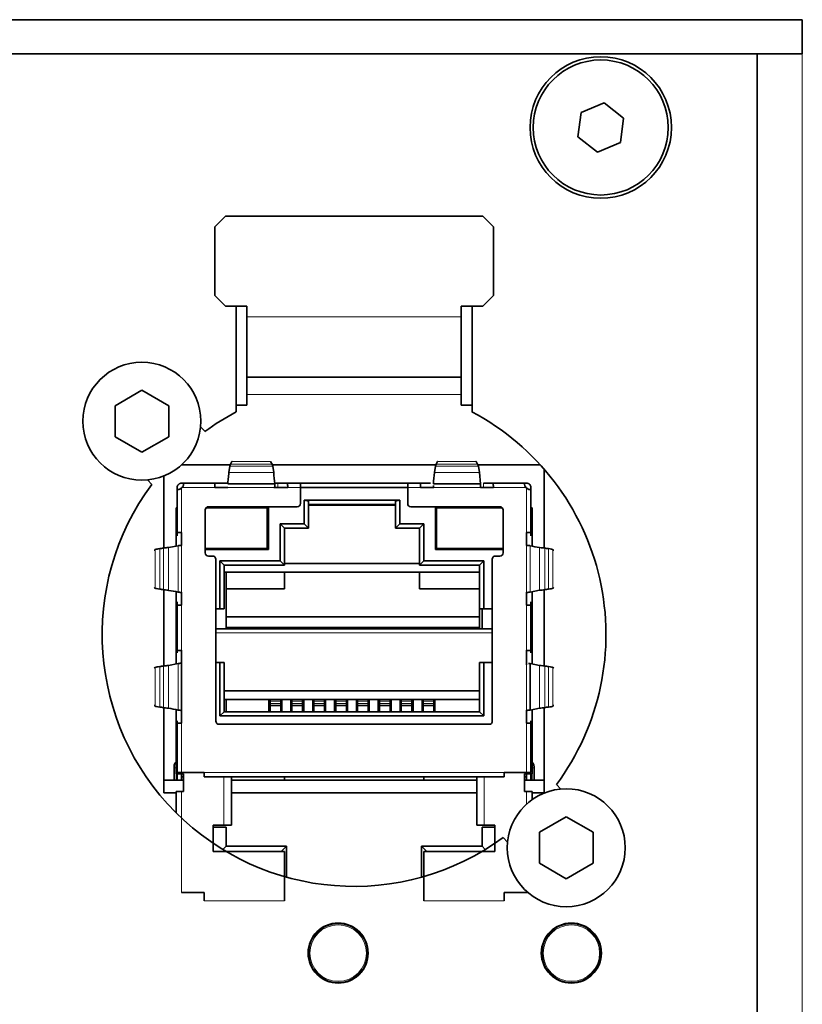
# Model space of a CAD drawing. Header units: millimetres. Extents: x 0 to 1118, y 0 to 864.
# Tile 176 of 200: x 935 to 947, y 467 to 482. Entities that reach past the tile are written whole.
import ezdxf

# ---------------------------------------------------------------- set-up
doc = ezdxf.new("R2010")
doc.units = ezdxf.units.MM

msp = doc.modelspace()

# ---------------------------------------------------------------- linework, layer by layer
at = {"color": 7, "linetype": 'Continuous', "lineweight": 35}
for p, q in [((947.25, 482.247), (855.25, 482.247)), ((947.25, 481.714), (947.25, 482.247)), ((947.25, 481.714), (855.25, 481.714)), ((946.55, 481.714), (946.55, 450.947)), ((944.167, 480.952), (943.811, 480.805)), ((944.472, 480.717), (944.167, 480.952)), ((943.811, 480.805), (943.761, 480.424)), ((944.422, 480.336), (944.472, 480.717)), ((943.761, 480.424), (944.066, 480.189)), ((944.066, 480.189), (944.422, 480.336)), ((938.28, 479.191), (938.114, 479.024)), ((942.28, 479.191), (938.28, 479.191)), ((942.447, 479.024), (942.28, 479.191)), ((938.114, 479.024), (938.114, 477.961)), ((942.447, 477.961), (942.447, 479.024)), ((938.114, 477.961), (938.28, 477.794)), ((942.28, 477.794), (942.447, 477.961)), ((938.28, 477.794), (938.614, 477.794)), ((938.447, 477.794), (938.447, 476.148)), ((938.614, 477.794), (938.614, 477.627)), ((941.947, 477.794), (942.28, 477.794)), ((941.947, 477.627), (941.947, 477.794)), ((942.114, 476.148), (942.114, 477.794)), ((938.614, 476.691), (938.614, 477.627)), ((941.947, 477.627), (941.947, 476.691)), ((938.614, 476.691), (941.947, 476.691)), ((938.614, 476.691), (938.614, 476.421)), ((941.947, 476.421), (941.947, 476.691)), ((936.98, 476.485), (936.564, 476.244)), ((937.397, 476.244), (936.98, 476.485)), ((938.614, 476.421), (938.614, 476.254)), ((941.947, 476.421), (941.947, 476.254)), ((936.564, 476.244), (936.564, 475.763)), ((937.397, 475.763), (937.397, 476.244)), ((938.614, 476.254), (938.447, 476.254)), ((942.114, 476.254), (941.947, 476.254)), ((937.962, 475.844), (937.893, 475.914)), ((936.564, 475.763), (936.98, 475.523)), ((936.98, 475.523), (937.397, 475.763)), ((938.354, 475.324), (937.595, 475.324)), ((938.333, 475.206), (938.348, 475.303)), ((938.359, 475.337), (938.381, 475.376)), ((938.381, 475.376), (938.385, 475.379)), ((938.978, 475.379), (938.981, 475.376)), ((938.981, 475.376), (939.004, 475.337)), ((941.552, 475.324), (939.009, 475.324)), ((939.015, 475.303), (939.03, 475.206)), ((941.531, 475.206), (941.546, 475.303)), ((941.557, 475.337), (941.579, 475.376)), ((941.579, 475.376), (941.583, 475.379)), ((942.175, 475.379), (942.179, 475.376)), ((942.179, 475.376), (942.202, 475.337)), ((943.177, 475.324), (942.207, 475.324)), ((942.213, 475.303), (942.228, 475.206)), ((943.237, 474.031), (943.237, 475.256)), ((937.066, 475.091), (937.135, 475.021)), ((937.324, 475.154), (937.324, 474.031)), ((942.228, 475.206), (942.244, 475.028)), ((937.53, 474.974), (937.53, 474.941)), ((937.53, 474.27), (937.53, 474.941)), ((937.537, 474.941), (937.53, 474.941)), ((937.63, 475.041), (937.597, 475.041)), ((937.597, 474.974), (937.597, 474.962)), ((937.597, 474.974), (937.609, 474.974)), ((937.63, 475.041), (937.63, 475.034)), ((937.63, 475.041), (938.119, 475.041)), ((938.115, 474.974), (938.315, 474.974)), ((938.115, 474.974), (938.119, 474.974)), ((938.27, 475.041), (938.119, 475.041)), ((938.12, 474.974), (938.119, 474.974)), ((938.315, 475.041), (938.27, 475.041)), ((938.316, 475.028), (939.046, 475.028)), ((939.033, 474.974), (939.243, 474.974)), ((939.093, 475.041), (939.046, 475.041)), ((939.048, 474.991), (939.048, 474.974)), ((939.048, 474.974), (939.248, 474.974)), ((939.244, 475.041), (939.093, 475.041)), ((939.244, 474.974), (939.243, 474.974)), ((939.244, 475.041), (939.447, 475.041)), ((939.447, 474.974), (939.447, 475.041)), ((941.114, 475.041), (939.447, 475.041)), ((939.447, 474.974), (939.447, 474.724)), ((941.114, 474.974), (939.447, 474.974)), ((941.114, 475.041), (941.114, 474.974)), ((941.114, 475.041), (941.317, 475.041)), ((941.114, 474.724), (941.114, 474.974)), ((941.313, 474.974), (941.513, 474.974)), ((941.313, 474.974), (941.317, 474.974)), ((941.318, 474.974), (941.313, 474.974)), ((941.468, 475.041), (941.317, 475.041)), ((941.318, 474.974), (941.317, 474.974)), ((941.318, 474.974), (941.521, 474.974)), ((941.513, 475.006), (941.513, 474.991)), ((941.514, 475.028), (942.244, 475.028)), ((942.245, 474.991), (942.245, 475.006)), ((942.246, 474.974), (942.245, 474.991)), ((942.245, 474.974), (942.441, 474.974)), ((942.246, 474.974), (942.446, 474.974)), ((942.442, 475.041), (942.291, 475.041)), ((942.441, 474.974), (942.442, 474.974)), ((942.442, 475.041), (942.93, 475.041)), ((942.93, 475.034), (942.93, 475.041)), ((942.964, 475.041), (942.93, 475.041)), ((942.964, 474.974), (942.952, 474.974)), ((942.964, 474.962), (942.964, 474.974)), ((943.03, 474.941), (943.024, 474.941)), ((943.03, 474.941), (943.03, 474.974)), ((943.03, 474.941), (943.03, 474.27)), ((937.514, 474.657), (937.514, 474.062)), ((937.514, 474.657), (937.53, 474.657)), ((937.964, 474.624), (937.964, 473.957)), ((938.93, 474.657), (937.976, 474.657)), ((939.397, 474.674), (938.014, 474.674)), ((938.93, 474.024), (938.93, 474.657)), ((938.947, 474.007), (938.947, 474.674)), ((940.99, 474.774), (939.504, 474.774)), ((939.504, 474.774), (939.504, 474.407)), ((939.504, 474.774), (939.57, 474.761)), ((939.57, 474.341), (939.57, 474.761)), ((939.57, 474.707), (940.924, 474.707)), ((940.99, 474.774), (940.924, 474.761)), ((940.924, 474.761), (940.924, 474.341)), ((940.99, 474.407), (940.99, 474.774)), ((942.547, 474.674), (941.164, 474.674)), ((941.547, 474.674), (941.547, 474.007)), ((942.584, 474.657), (941.564, 474.657)), ((941.564, 474.657), (941.564, 474.024)), ((942.597, 473.957), (942.597, 474.624)), ((943.03, 474.657), (943.047, 474.657)), ((943.047, 474.657), (943.047, 474.061)), ((939.504, 474.407), (939.13, 474.407)), ((939.13, 474.407), (939.13, 473.831)), ((939.197, 474.341), (939.13, 474.407)), ((939.197, 473.764), (939.197, 474.341)), ((939.197, 474.341), (939.57, 474.341)), ((939.504, 474.407), (939.57, 474.341)), ((940.99, 474.407), (940.924, 474.341)), ((940.924, 474.341), (941.297, 474.341)), ((941.364, 474.407), (940.99, 474.407)), ((941.364, 474.407), (941.297, 474.341)), ((941.297, 474.341), (941.297, 473.764)), ((941.364, 473.831), (941.364, 474.407)), ((937.53, 474.27), (937.53, 474.221)), ((937.597, 474.074), (937.597, 474.274)), ((937.597, 474.27), (937.597, 474.269)), ((937.597, 474.269), (937.597, 474.074)), ((942.964, 474.274), (942.964, 474.074)), ((942.964, 474.27), (942.964, 474.269)), ((942.964, 474.074), (942.964, 474.269)), ((943.03, 474.221), (943.03, 474.27)), ((937.396, 474.041), (937.543, 474.068)), ((937.597, 474.074), (937.597, 474.072)), ((937.964, 474.024), (938.93, 474.024)), ((941.564, 474.024), (942.597, 474.024)), ((942.967, 474.074), (942.967, 474.074)), ((938.947, 474.007), (937.964, 474.007)), ((938.014, 473.907), (938.08, 473.907)), ((938.13, 473.857), (938.13, 471.341)), ((941.547, 474.007), (942.597, 474.007)), ((942.43, 471.341), (942.43, 473.857)), ((942.48, 473.907), (942.547, 473.907)), ((939.13, 473.831), (938.195, 473.831)), ((938.195, 473.831), (938.195, 473.087)), ((938.262, 473.764), (938.195, 473.831)), ((938.262, 473.087), (938.262, 473.764)), ((938.262, 473.764), (939.197, 473.764)), ((939.13, 473.831), (939.197, 473.764)), ((939.197, 473.791), (941.297, 473.791)), ((941.364, 473.831), (941.297, 473.764)), ((942.232, 473.764), (941.297, 473.764)), ((942.299, 473.831), (941.364, 473.831)), ((942.299, 473.831), (942.232, 473.764)), ((942.232, 473.764), (942.232, 473.087)), ((942.299, 473.087), (942.299, 473.831)), ((938.262, 473.657), (942.232, 473.657)), ((938.29, 472.777), (938.29, 473.657)), ((939.197, 473.397), (939.197, 473.657)), ((941.297, 473.657), (941.297, 473.397)), ((939.197, 473.397), (938.29, 473.397)), ((942.232, 473.397), (941.297, 473.397)), ((937.324, 473.383), (937.324, 472.198)), ((937.514, 473.353), (937.514, 472.677)), ((937.592, 473.341), (937.592, 473.341)), ((937.597, 473.343), (937.597, 473.341)), ((937.597, 473.141), (937.597, 473.341)), ((937.597, 473.341), (937.597, 473.146)), ((942.964, 473.341), (942.964, 473.343)), ((942.964, 473.341), (942.964, 473.141)), ((942.964, 473.146), (942.964, 473.341)), ((942.968, 473.341), (942.968, 473.341)), ((943.165, 473.374), (943.018, 473.347)), ((943.047, 473.352), (943.047, 472.677)), ((943.237, 472.198), (943.237, 473.383)), ((937.53, 473.193), (937.53, 473.145)), ((937.53, 472.437), (937.53, 473.145)), ((937.597, 473.146), (937.597, 473.145)), ((942.964, 473.146), (942.964, 473.145)), ((943.03, 473.145), (943.03, 473.193)), ((943.03, 473.145), (943.03, 472.437)), ((938.195, 473.087), (938.13, 473.087)), ((938.195, 473.087), (938.262, 473.087)), ((942.232, 472.964), (938.29, 472.964)), ((942.232, 473.087), (942.299, 473.087)), ((942.232, 473.087), (942.232, 472.964)), ((942.232, 472.797), (942.232, 472.964)), ((942.27, 473.087), (942.27, 472.777)), ((942.43, 473.087), (942.299, 473.087)), ((942.232, 472.797), (938.29, 472.797)), ((942.232, 472.797), (942.232, 472.777)), ((937.514, 472.677), (937.514, 472.229)), ((937.514, 472.677), (937.53, 472.677)), ((938.13, 472.777), (942.43, 472.777)), ((943.03, 472.677), (943.047, 472.677)), ((943.047, 472.677), (943.047, 472.229)), ((937.53, 472.437), (937.53, 472.404)), ((937.597, 472.241), (937.597, 472.441)), ((937.597, 472.437), (937.597, 472.435)), ((937.597, 472.435), (937.597, 471.312)), ((942.964, 472.441), (942.964, 472.241)), ((942.964, 472.437), (942.964, 472.435)), ((942.964, 472.216), (942.964, 472.435)), ((943.03, 472.404), (943.03, 472.437)), ((937.396, 472.207), (937.543, 472.234)), ((937.597, 472.241), (937.597, 472.238)), ((938.13, 472.254), (938.195, 472.254)), ((938.195, 472.254), (938.195, 471.421)), ((938.262, 472.254), (938.195, 472.254)), ((938.262, 471.487), (938.262, 472.254)), ((942.232, 472.254), (942.232, 471.487)), ((942.299, 472.254), (942.232, 472.254)), ((942.299, 471.421), (942.299, 472.254)), ((942.299, 472.254), (942.43, 472.254)), ((943.018, 472.234), (943.018, 471.513)), ((943.018, 472.234), (943.165, 472.207)), ((938.262, 471.811), (942.232, 471.811)), ((938.262, 471.677), (942.232, 471.677)), ((938.29, 471.487), (938.29, 471.677)), ((938.957, 471.677), (938.957, 471.487)), ((938.974, 471.677), (938.974, 471.649)), ((938.974, 471.649), (938.974, 471.613)), ((938.974, 471.613), (938.974, 471.582)), ((938.974, 471.582), (939.14, 471.582)), ((938.974, 471.582), (938.974, 471.487)), ((939.14, 471.677), (939.14, 471.649)), ((939.14, 471.613), (939.14, 471.649)), ((939.14, 471.582), (939.14, 471.613)), ((939.14, 471.487), (939.14, 471.582)), ((939.157, 471.487), (939.157, 471.677)), ((939.297, 471.677), (939.297, 471.487)), ((939.314, 471.677), (939.314, 471.649)), ((939.314, 471.649), (939.314, 471.613)), ((939.314, 471.613), (939.314, 471.582)), ((939.314, 471.582), (939.48, 471.582)), ((939.314, 471.582), (939.314, 471.487)), ((939.48, 471.677), (939.48, 471.649)), ((939.48, 471.613), (939.48, 471.649)), ((939.48, 471.582), (939.48, 471.613)), ((939.48, 471.487), (939.48, 471.582)), ((939.497, 471.487), (939.497, 471.677)), ((939.637, 471.677), (939.637, 471.487)), ((939.654, 471.677), (939.654, 471.649)), ((939.654, 471.649), (939.654, 471.613)), ((939.654, 471.613), (939.654, 471.582)), ((939.654, 471.582), (939.82, 471.582)), ((939.654, 471.582), (939.654, 471.487)), ((939.82, 471.677), (939.82, 471.649)), ((939.82, 471.613), (939.82, 471.649)), ((939.82, 471.582), (939.82, 471.613)), ((939.82, 471.487), (939.82, 471.582)), ((939.837, 471.487), (939.837, 471.677)), ((939.977, 471.487), (939.977, 471.677)), ((939.994, 471.677), (939.994, 471.649)), ((939.994, 471.649), (939.994, 471.613)), ((939.994, 471.613), (939.994, 471.582)), ((939.994, 471.582), (940.16, 471.582)), ((939.994, 471.582), (939.994, 471.487)), ((940.16, 471.677), (940.16, 471.649)), ((940.16, 471.613), (940.16, 471.649)), ((940.16, 471.582), (940.16, 471.613)), ((940.16, 471.487), (940.16, 471.582)), ((940.177, 471.677), (940.177, 471.487)), ((940.317, 471.677), (940.317, 471.487)), ((940.334, 471.677), (940.334, 471.649)), ((940.334, 471.649), (940.334, 471.613)), ((940.334, 471.613), (940.334, 471.582)), ((940.334, 471.582), (940.5, 471.582)), ((940.334, 471.582), (940.334, 471.487)), ((940.5, 471.677), (940.5, 471.649)), ((940.5, 471.613), (940.5, 471.649)), ((940.5, 471.582), (940.5, 471.613)), ((940.5, 471.487), (940.5, 471.582)), ((940.517, 471.487), (940.517, 471.677)), ((940.657, 471.677), (940.657, 471.487)), ((940.674, 471.677), (940.674, 471.649)), ((940.674, 471.649), (940.674, 471.613)), ((940.674, 471.613), (940.674, 471.582)), ((940.674, 471.582), (940.84, 471.582)), ((940.674, 471.582), (940.674, 471.487)), ((940.84, 471.677), (940.84, 471.649)), ((940.84, 471.613), (940.84, 471.649)), ((940.84, 471.582), (940.84, 471.613)), ((940.84, 471.487), (940.84, 471.582)), ((940.857, 471.487), (940.857, 471.677)), ((940.997, 471.677), (940.997, 471.487)), ((941.014, 471.677), (941.014, 471.649)), ((941.014, 471.649), (941.014, 471.613)), ((941.014, 471.613), (941.014, 471.582)), ((941.014, 471.582), (941.18, 471.582)), ((941.014, 471.582), (941.014, 471.487)), ((941.18, 471.677), (941.18, 471.649)), ((941.18, 471.613), (941.18, 471.649)), ((941.18, 471.582), (941.18, 471.613)), ((941.18, 471.487), (941.18, 471.582)), ((941.197, 471.487), (941.197, 471.677)), ((941.337, 471.487), (941.337, 471.677)), ((941.354, 471.677), (941.354, 471.649)), ((941.354, 471.649), (941.354, 471.613)), ((941.354, 471.613), (941.354, 471.582)), ((941.354, 471.582), (941.52, 471.582)), ((941.354, 471.582), (941.354, 471.487)), ((941.52, 471.677), (941.52, 471.649)), ((941.52, 471.613), (941.52, 471.649)), ((941.52, 471.582), (941.52, 471.613)), ((941.52, 471.487), (941.52, 471.582)), ((941.537, 471.677), (941.537, 471.487)), ((937.324, 471.55), (937.324, 470.224)), ((937.514, 471.52), (937.514, 470.521)), ((937.592, 471.507), (937.592, 471.507)), ((937.597, 471.509), (937.597, 471.507)), ((937.597, 471.307), (937.597, 471.507)), ((938.195, 471.421), (938.262, 471.487)), ((938.195, 471.421), (942.299, 471.421)), ((942.232, 471.487), (938.262, 471.487)), ((942.299, 471.421), (942.232, 471.487)), ((942.964, 471.507), (942.964, 471.509)), ((942.964, 471.507), (942.964, 471.307)), ((942.964, 471.312), (942.964, 471.507)), ((942.968, 471.507), (942.968, 471.507)), ((943.165, 471.541), (943.018, 471.513)), ((943.047, 471.519), (943.047, 470.521)), ((943.237, 470.224), (943.237, 471.55)), ((937.53, 471.344), (937.53, 471.311)), ((937.53, 470.541), (937.53, 471.311)), ((937.597, 471.311), (937.597, 471.312)), ((938.18, 471.291), (942.38, 471.291)), ((942.964, 471.312), (942.964, 471.311)), ((943.03, 471.311), (943.03, 471.344)), ((943.03, 471.311), (943.03, 470.541)), ((937.48, 470.632), (937.48, 470.614)), ((937.48, 470.424), (937.48, 470.614)), ((937.514, 470.521), (937.597, 470.521)), ((937.53, 470.541), (937.597, 470.541)), ((937.53, 470.521), (937.53, 470.424)), ((937.947, 470.541), (937.597, 470.541)), ((937.597, 470.521), (937.63, 470.521)), ((937.597, 470.424), (937.597, 470.521)), ((937.63, 470.244), (937.63, 470.521)), ((937.947, 470.541), (937.947, 470.474)), ((942.964, 470.541), (942.614, 470.541)), ((942.614, 470.474), (942.614, 470.541)), ((942.93, 470.521), (942.964, 470.521)), ((942.93, 470.244), (942.93, 470.521)), ((942.964, 470.541), (943.03, 470.541)), ((942.964, 470.521), (943.047, 470.521)), ((942.964, 470.521), (942.964, 470.424)), ((943.03, 470.424), (943.03, 470.521)), ((943.08, 470.614), (943.08, 470.632)), ((943.08, 470.614), (943.08, 470.424)), ((937.324, 470.424), (937.63, 470.424)), ((937.63, 470.474), (937.597, 470.474)), ((942.614, 470.474), (937.947, 470.474)), ((938.374, 469.724), (938.374, 470.474)), ((938.374, 470.424), (939.197, 470.424)), ((939.197, 470.474), (939.197, 470.424)), ((939.197, 470.424), (941.364, 470.424)), ((941.364, 470.474), (941.364, 470.424)), ((941.364, 470.424), (942.187, 470.424)), ((942.187, 470.474), (942.187, 469.724)), ((942.964, 470.474), (942.93, 470.474)), ((942.93, 470.424), (943.237, 470.424)), ((943.495, 470.283), (943.426, 470.353)), ((937.324, 470.224), (937.514, 470.224)), ((937.514, 470.244), (937.514, 469.915)), ((937.514, 470.244), (937.597, 470.244)), ((937.597, 470.244), (937.63, 470.244)), ((938.374, 470.224), (942.187, 470.224)), ((942.93, 470.244), (942.964, 470.244)), ((942.964, 470.244), (943.047, 470.244)), ((943.047, 470.244), (943.047, 470.116)), ((943.047, 470.224), (943.237, 470.224)), ((938.257, 469.724), (938.09, 469.724)), ((938.09, 469.311), (938.09, 469.724)), ((938.374, 469.724), (938.257, 469.724)), ((942.304, 469.724), (942.187, 469.724)), ((942.47, 469.724), (942.304, 469.724)), ((942.47, 469.724), (942.47, 469.311)), ((943.58, 469.852), (943.164, 469.611)), ((943.997, 469.611), (943.58, 469.852)), ((938.09, 469.691), (938.29, 469.691)), ((938.29, 469.394), (938.29, 469.691)), ((942.27, 469.691), (942.47, 469.691)), ((942.27, 469.691), (942.27, 469.394)), ((943.164, 469.611), (943.164, 469.13)), ((943.997, 469.13), (943.997, 469.611)), ((942.599, 469.53), (942.668, 469.46)), ((939.197, 469.311), (938.09, 469.311)), ((938.24, 469.344), (938.29, 469.394)), ((939.23, 469.394), (938.29, 469.394)), ((939.147, 469.311), (939.23, 469.394)), ((939.197, 468.544), (939.197, 469.311)), ((939.23, 469.394), (939.23, 468.914)), ((941.414, 469.311), (941.33, 469.394)), ((941.33, 468.914), (941.33, 469.394)), ((942.27, 469.394), (941.33, 469.394)), ((941.364, 468.544), (941.364, 469.311)), ((942.47, 469.311), (941.364, 469.311)), ((942.27, 469.394), (942.32, 469.344)), ((943.164, 469.13), (943.58, 468.889)), ((943.58, 468.889), (943.997, 469.13)), ((937.947, 468.677), (937.597, 468.677)), ((937.947, 468.677), (937.947, 468.544)), ((942.964, 468.677), (942.614, 468.677)), ((942.614, 468.677), (942.614, 468.544)), ((942.964, 468.677), (942.981, 468.677))]:
    msp.add_line(p, q, dxfattribs=at)
at = {"color": 7, "linetype": 'Continuous', "lineweight": 18}
for p, q in [((947.25, 481.714), (947.25, 450.947)), ((941.947, 477.627), (938.614, 477.627)), ((938.614, 476.421), (941.947, 476.421)), ((938.348, 475.303), (939.015, 475.303)), ((939.004, 475.337), (938.359, 475.337)), ((938.381, 475.376), (938.981, 475.376)), ((941.546, 475.303), (942.213, 475.303)), ((942.202, 475.337), (941.557, 475.337)), ((941.579, 475.376), (942.179, 475.376)), ((939.03, 475.206), (938.333, 475.206)), ((942.228, 475.206), (941.531, 475.206)), ((937.597, 474.962), (937.597, 474.274)), ((938.115, 474.974), (937.609, 474.974)), ((939.048, 474.974), (938.315, 474.974)), ((939.093, 475.041), (939.093, 474.974)), ((939.447, 474.974), (939.248, 474.974)), ((941.313, 474.974), (941.114, 474.974)), ((942.246, 474.974), (941.513, 474.974)), ((942.291, 475.041), (942.291, 474.974)), ((942.952, 474.974), (942.446, 474.974)), ((942.964, 474.274), (942.964, 474.962)), ((939.57, 474.691), (940.924, 474.691)), ((937.258, 474.022), (937.258, 473.392)), ((937.317, 473.384), (937.317, 474.03)), ((937.396, 474.041), (937.396, 473.374)), ((937.543, 473.347), (937.543, 474.068)), ((937.597, 474.074), (937.597, 473.341)), ((942.964, 473.341), (942.964, 474.074)), ((943.018, 474.068), (943.018, 473.347)), ((943.165, 473.374), (943.165, 474.041)), ((943.244, 474.03), (943.244, 473.384)), ((943.303, 473.392), (943.303, 474.022)), ((937.188, 473.407), (937.188, 474.007)), ((943.372, 474.007), (943.372, 473.407)), ((937.597, 473.141), (937.597, 472.441)), ((942.964, 472.441), (942.964, 473.141)), ((938.13, 472.711), (942.43, 472.711)), ((937.188, 471.574), (937.188, 472.174)), ((937.258, 472.189), (937.258, 471.559)), ((937.317, 471.551), (937.317, 472.197)), ((937.396, 472.207), (937.396, 471.541)), ((937.543, 471.513), (937.543, 472.234)), ((937.597, 472.241), (937.597, 471.507)), ((942.964, 471.507), (942.964, 472.241)), ((943.165, 471.541), (943.165, 472.207)), ((943.244, 472.197), (943.244, 471.551)), ((943.303, 471.559), (943.303, 472.189)), ((943.372, 472.174), (943.372, 471.574)), ((938.974, 471.649), (939.14, 471.649)), ((939.14, 471.613), (938.974, 471.613)), ((939.314, 471.649), (939.48, 471.649)), ((939.48, 471.613), (939.314, 471.613)), ((939.654, 471.649), (939.82, 471.649)), ((939.82, 471.613), (939.654, 471.613)), ((939.994, 471.649), (940.16, 471.649)), ((940.16, 471.613), (939.994, 471.613)), ((940.334, 471.649), (940.5, 471.649)), ((940.5, 471.613), (940.334, 471.613)), ((940.674, 471.649), (940.84, 471.649)), ((940.84, 471.613), (940.674, 471.613)), ((941.014, 471.649), (941.18, 471.649)), ((941.18, 471.613), (941.014, 471.613)), ((941.354, 471.649), (941.52, 471.649)), ((941.52, 471.613), (941.354, 471.613)), ((937.597, 471.307), (937.597, 470.541)), ((942.964, 470.541), (942.964, 471.307)), ((937.514, 470.614), (937.514, 470.424)), ((937.597, 470.541), (937.597, 470.521)), ((937.947, 470.541), (942.614, 470.541)), ((942.964, 470.541), (942.964, 470.521)), ((943.047, 470.424), (943.047, 470.614)), ((938.257, 470.474), (938.257, 469.724)), ((942.304, 470.474), (942.304, 469.724)), ((937.597, 470.244), (937.597, 468.677)), ((942.964, 470.244), (942.964, 470.049)), ((942.964, 468.692), (942.964, 468.677)), ((937.947, 468.544), (939.197, 468.544)), ((941.364, 468.544), (942.614, 468.544)), ((939.75, 468.106), (939.75, 468.105)), ((939.777, 468.125), (939.779, 468.119)), ((939.825, 468.145), (939.82, 468.15)), ((939.85, 468.163), (939.85, 468.163)), ((943.378, 468.106), (943.378, 468.105)), ((943.405, 468.125), (943.406, 468.119)), ((943.452, 468.145), (943.448, 468.15)), ((943.478, 468.163), (943.478, 468.163)), ((940.498, 467.758), (940.492, 467.76)), ((940.494, 467.791), (940.495, 467.791)), ((944.125, 467.758), (944.119, 467.76)), ((944.122, 467.791), (944.122, 467.791)), ((940.492, 467.707), (940.498, 467.709)), ((940.494, 467.676), (940.495, 467.676)), ((944.119, 467.707), (944.125, 467.709)), ((944.122, 467.676), (944.122, 467.676)), ((939.75, 467.361), (939.75, 467.362)), ((939.779, 467.348), (939.777, 467.342)), ((939.82, 467.317), (939.825, 467.322)), ((939.85, 467.304), (939.85, 467.304)), ((943.378, 467.361), (943.378, 467.362)), ((943.406, 467.348), (943.405, 467.342)), ((943.448, 467.317), (943.452, 467.322)), ((943.478, 467.304), (943.478, 467.304))]:
    msp.add_line(p, q, dxfattribs=at)
at = {"color": 7, "linetype": 'Continuous', "lineweight": 35, "flags": 128}
for points in [[(937.173, 473.997), (937.177, 474), (937.188, 474.007)], [(943.372, 474.007), (943.383, 474), (943.388, 473.997)], [(937.188, 473.407), (937.177, 473.414), (937.173, 473.417)], [(943.388, 473.417), (943.383, 473.414), (943.372, 473.407)], [(937.173, 472.164), (937.177, 472.167), (937.188, 472.174)], [(943.372, 472.174), (943.383, 472.167), (943.388, 472.164)], [(937.188, 471.574), (937.177, 471.581), (937.173, 471.584)], [(943.388, 471.584), (943.383, 471.581), (943.372, 471.574)]]:
    msp.add_lwpolyline(points, dxfattribs=at)
at = {"color": 7, "linetype": 'Continuous', "lineweight": 18, "flags": 128}
for points in [[(937.514, 470.614), (937.506, 470.614), (937.5, 470.614), (937.494, 470.614), (937.489, 470.614), (937.485, 470.614), (937.483, 470.614), (937.481, 470.614), (937.48, 470.614)], [(943.08, 470.614), (943.08, 470.614), (943.078, 470.614), (943.075, 470.614), (943.072, 470.614), (943.067, 470.614), (943.061, 470.614), (943.054, 470.614), (943.047, 470.614)], [(939.752, 468.107), (939.752, 468.107), (939.75, 468.105)], [(939.85, 468.163), (939.848, 468.162), (939.847, 468.162)], [(943.38, 468.107), (943.38, 468.107), (943.378, 468.105)], [(943.478, 468.163), (943.476, 468.162), (943.475, 468.162)], [(944.122, 467.676), (944.123, 467.678), (944.123, 467.679)], [(939.752, 467.36), (939.752, 467.36), (939.75, 467.362)], [(939.847, 467.305), (939.848, 467.305), (939.85, 467.304)], [(943.38, 467.36), (943.38, 467.36), (943.378, 467.362)], [(943.475, 467.305), (943.476, 467.305), (943.478, 467.304)]]:
    msp.add_lwpolyline(points, dxfattribs=at)
at = {"color": 7, "linetype": 'Continuous', "lineweight": 35}
for centre, radius in [((944.116, 480.571), 1.1), ((944.116, 480.571), 1.05), ((936.98, 476.004), 0.917), ((943.58, 469.371), 0.917), ((940.032, 467.734), 0.467), ((943.659, 467.734), 0.467)]:
    msp.add_circle(centre, radius, dxfattribs=at)
at = {"color": 7, "linetype": 'Continuous', "lineweight": 18}
for centre, radius in [((940.032, 467.734), 0.455), ((940.032, 467.734), 0.439), ((943.659, 467.734), 0.455), ((943.659, 467.734), 0.439)]:
    msp.add_circle(centre, radius, dxfattribs=at)
at = {"color": 7, "linetype": 'Continuous', "lineweight": 35}
for centre, radius, start, end in [((940.28, 472.687), 3.917, 117.9101, 126.2904), ((940.28, 472.687), 3.917, 323.421, 62.0899), ((938.753, 475.197), 0.419, 160.4688, 165.4219), ((938.61, 475.197), 0.419, 14.5781, 19.5312), ((941.951, 475.197), 0.419, 160.4688, 165.4219), ((941.807, 475.197), 0.419, 14.5781, 19.5312), ((934.074, 474.659), 4.986, 4.2414, 6.2962), ((946.487, 474.659), 4.987, 173.704, 175.7583), ((940.28, 472.687), 3.917, 143.421, 306.2904), ((937.537, 475.034), 0.0933, 310.0042, 319.9783), ((943.024, 475.034), 0.0933, 220.0227, 229.9965), ((938.014, 474.624), 0.05, 90, 180), ((939.397, 474.724), 0.05, 270, 0), ((941.164, 474.724), 0.05, 180, 270), ((942.547, 474.624), 0.05, 0, 90), ((936.859, 477.286), 3.288, 276.9739, 278.0168), ((943.347, 475.442), 1.413, 256.5086, 262.5933), ((943.702, 477.286), 3.288, 261.9832, 263.0261), ((938.014, 473.957), 0.05, 180, 270), ((938.08, 473.857), 0.05, 0, 90), ((942.48, 473.857), 0.05, 90, 180), ((942.547, 473.957), 0.05, 270, 0), ((936.859, 470.128), 3.288, 81.9832, 83.0261), ((937.213, 471.972), 1.413, 76.5087, 82.5933), ((943.702, 470.128), 3.288, 96.9739, 98.0168), ((936.859, 475.453), 3.288, 276.9739, 278.0168), ((943.702, 475.453), 3.288, 261.9832, 263.0261), ((936.859, 468.295), 3.288, 81.9832, 83.0261), ((937.213, 470.139), 1.413, 76.5087, 82.5933), ((943.702, 468.295), 3.288, 96.9739, 98.0168), ((938.18, 471.341), 0.05, 180, 270), ((942.38, 471.341), 0.05, 270, 0), ((942.98, 470.632), 0.1, 359.9996, 48.1883), ((940.032, 467.734), 0.466, 247.117, 352.883), ((943.659, 467.734), 0.466, 247.117, 352.883)]:
    msp.add_arc(centre, radius, start, end, dxfattribs=at)
at = {"color": 7, "linetype": 'Continuous', "lineweight": 18}
for centre, radius, start, end in [((940.032, 467.734), 0.466, 7.117, 112.883), ((943.659, 467.734), 0.466, 7.117, 112.883), ((940.032, 467.734), 0.466, 127.117, 232.883), ((939.21, 466.61), 1.59, 69.8274, 70.135), ((939.748, 468.116), 0.0167, 306.5519, 2.0535), ((939.782, 468.121), 0.00381, 212.0946, 250.8518), ((939.821, 468.143), 0.00381, 349.1482, 27.9054), ((939.842, 468.17), 0.0167, 237.9449, 293.448), ((943.659, 467.734), 0.466, 127.117, 232.883), ((942.838, 466.61), 1.59, 69.8274, 70.135), ((943.376, 468.116), 0.0167, 306.5519, 2.0565), ((943.41, 468.121), 0.00381, 212.0946, 250.8518), ((943.449, 468.143), 0.00381, 349.1482, 27.9054), ((943.47, 468.17), 0.0167, 237.9436, 293.448), ((939.469, 469.007), 1.59, 309.8274, 310.135), ((940.505, 467.788), 0.0167, 186.552, 242.0568), ((940.492, 467.756), 0.00381, 92.0946, 130.8518), ((943.097, 469.007), 1.59, 309.8274, 310.135), ((944.132, 467.788), 0.0167, 186.552, 242.0542), ((944.12, 467.756), 0.00381, 92.0946, 130.8518), ((940.505, 467.679), 0.0167, 117.9482, 173.448), ((940.492, 467.711), 0.00381, 229.1482, 267.9054), ((944.132, 467.679), 0.0167, 117.9453, 173.448), ((944.12, 467.711), 0.00381, 229.1482, 267.9054), ((939.208, 468.863), 1.596, 289.8656, 290.172), ((939.748, 467.351), 0.0167, 357.9435, 53.4481), ((939.782, 467.346), 0.00381, 109.1482, 147.9054), ((939.821, 467.324), 0.00381, 332.0946, 10.8518), ((939.842, 467.297), 0.0167, 66.5519, 122.0553), ((942.835, 468.863), 1.596, 289.8656, 290.172), ((943.376, 467.351), 0.0167, 357.947, 53.4481), ((943.41, 467.346), 0.00381, 109.1482, 147.9054), ((943.449, 467.324), 0.00381, 332.0946, 10.8518), ((943.47, 467.297), 0.0167, 66.5519, 122.0552)]:
    msp.add_arc(centre, radius, start, end, dxfattribs=at)
for centre, major_axis, start_param, end_param in [((940.032, 467.733), (-0.231, 0.4), 6.225992, 6.340379), ((943.66, 467.733), (-0.231, 0.4), 6.225992, 6.340379), ((940.031, 467.734), (0.462, 0), 6.225992, 6.340379), ((943.658, 467.734), (0.462, 0), 6.225992, 6.340379), ((940.032, 467.734), (0.231, 0.4), 3.084399, 3.198786), ((943.66, 467.734), (0.231, 0.4), 3.084399, 3.198786)]:
    msp.add_ellipse(centre, major_axis=major_axis, ratio=0.999578, start_param=start_param, end_param=end_param, dxfattribs=at)
at = {"color": 7, "linetype": 'Continuous', "lineweight": 35}
for points, knots in [([(938.333, 475.206), (938.329, 475.173), (938.323, 475.114), (938.318, 475.054), (938.316, 475.028)], [0, 0, 0, 0, 0.56, 1, 1, 1, 1]), ([(937.597, 475.041), (937.592, 475.04), (937.583, 475.04), (937.57, 475.035), (937.558, 475.028), (937.544, 475.016), (937.532, 474.998), (937.531, 474.982), (937.53, 474.974)], [0, 0, 0, 0, 0.1104454, 0.2215936, 0.3420239, 0.4785773, 0.7268014, 1, 1, 1, 1]), ([(937.537, 474.941), (937.54, 474.941), (937.547, 474.941), (937.563, 474.944), (937.581, 474.95), (937.591, 474.958), (937.597, 474.962)], [0, 0, 0, 0, 0.249335, 0.496591, 0.736952, 1, 1, 1, 1]), ([(937.609, 474.974), (937.613, 474.98), (937.621, 474.991), (937.627, 475.009), (937.63, 475.024), (937.63, 475.031), (937.63, 475.034)], [0, 0, 0, 0, 0.268526, 0.514158, 0.755884, 1, 1, 1, 1]), ([(938.119, 475.041), (938.118, 475.04), (938.117, 475.038), (938.116, 475.022), (938.115, 475.004), (938.115, 474.987), (938.115, 474.978), (938.115, 474.974)], [0, 0, 0, 0, 0.250104, 0.499928, 0.749494, 0.873375, 1, 1, 1, 1]), ([(939.248, 474.974), (939.248, 474.983), (939.248, 475), (939.247, 475.022), (939.246, 475.034), (939.245, 475.04), (939.244, 475.04), (939.244, 475.041)], [0, 0, 0, 0, 0.249242, 0.498783, 0.748583, 0.872915, 1, 1, 1, 1]), ([(941.317, 475.041), (941.316, 475.04), (941.315, 475.038), (941.314, 475.022), (941.313, 475.004), (941.313, 474.987), (941.313, 474.978), (941.313, 474.974)], [0, 0, 0, 0, 0.250097, 0.499914, 0.749473, 0.873365, 1, 1, 1, 1]), ([(941.513, 475.006), (941.513, 475.004), (941.513, 474.999), (941.513, 474.993), (941.513, 474.984), (941.513, 474.978), (941.513, 474.974)], [0, 0, 0, 0, 0.237493, 0.474987, 0.593529, 1, 1, 1, 1]), ([(941.513, 474.991), (941.513, 474.99), (941.513, 474.99), (941.513, 474.989), (941.513, 474.989), (941.513, 474.989), (941.513, 474.986), (941.513, 474.984), (941.513, 474.98), (941.513, 474.979), (941.513, 474.977), (941.513, 474.976), (941.513, 474.975), (941.513, 474.975), (941.513, 474.974), (941.513, 474.974), (941.513, 474.974), (941.513, 474.974), (941.513, 474.974), (941.513, 474.974), (941.513, 474.974), (941.513, 474.974), (941.513, 474.974), (941.513, 474.974), (941.513, 474.974), (941.513, 474.974), (941.513, 474.975), (941.513, 474.975), (941.513, 474.975), (941.513, 474.975), (941.513, 474.975), (941.513, 474.975), (941.513, 474.975), (941.513, 474.975), (941.513, 474.975), (941.513, 474.974), (941.513, 474.974), (941.513, 474.974), (941.513, 474.974), (941.513, 474.974), (941.513, 474.974), (941.513, 474.974)], [0, 0, 0, 0, 0.061308, 0.078249, 0.083307, 0.086093, 0.090201, 0.509127, 0.574008, 0.688505, 0.728997, 0.805354, 0.873619, 0.911077, 0.930371, 0.940123, 0.945023, 0.947479, 0.948709, 0.948972, 0.949216, 0.949472, 0.949767, 0.950531, 0.958206, 0.966958, 0.970821, 0.97235, 0.972996, 0.973573, 0.974093, 0.974592, 0.975122, 0.975718, 0.978909, 0.987813, 0.995964, 0.998562, 0.999404, 0.999726, 1, 1, 1, 1]), ([(942.446, 474.974), (942.446, 474.983), (942.446, 475), (942.445, 475.022), (942.444, 475.034), (942.443, 475.04), (942.442, 475.04), (942.442, 475.041)], [0, 0, 0, 0, 0.2492186, 0.4987675, 0.7485745, 0.8729115, 1, 1, 1, 1]), ([(942.93, 475.034), (942.93, 475.03), (942.931, 475.024), (942.933, 475.008), (942.94, 474.99), (942.948, 474.979), (942.952, 474.974)], [0, 0, 0, 0, 0.249293, 0.496539, 0.736906, 1, 1, 1, 1]), ([(943.03, 474.974), (943.03, 474.982), (943.028, 474.998), (943.016, 475.016), (943.003, 475.028), (942.991, 475.035), (942.978, 475.04), (942.968, 475.04), (942.964, 475.041)], [0, 0, 0, 0, 0.2716492, 0.521176, 0.6571514, 0.7773262, 0.8887134, 1, 1, 1, 1]), ([(942.964, 474.962), (942.969, 474.958), (942.981, 474.95), (942.998, 474.944), (943.014, 474.941), (943.02, 474.941), (943.024, 474.941)], [0, 0, 0, 0, 0.2685222, 0.5141795, 0.7558819, 1, 1, 1, 1]), ([(937.597, 474.274), (937.588, 474.274), (937.571, 474.274), (937.549, 474.273), (937.536, 474.272), (937.531, 474.271), (937.531, 474.27), (937.53, 474.27)], [0, 0, 0, 0, 0.2492791, 0.4988093, 0.7485973, 0.8729247, 1, 1, 1, 1]), ([(943.03, 474.27), (943.029, 474.27), (943.027, 474.271), (943.012, 474.273), (942.994, 474.273), (942.977, 474.274), (942.968, 474.274), (942.964, 474.274)], [0, 0, 0, 0, 0.250093, 0.499905, 0.749461, 0.873373, 1, 1, 1, 1]), ([(937.188, 474.007), (937.196, 474.01), (937.21, 474.016), (937.243, 474.021), (937.258, 474.022)], [0, 0, 0, 0, 0.559277, 1, 1, 1, 1]), ([(937.317, 474.03), (937.33, 474.032), (937.352, 474.035), (937.382, 474.039), (937.396, 474.041)], [0, 0, 0, 0, 0.560915, 1, 1, 1, 1]), ([(937.565, 474.072), (937.571, 474.072), (937.581, 474.073), (937.592, 474.074), (937.597, 474.074)], [0, 0, 0, 0, 0.5641536, 1, 1, 1, 1]), ([(942.964, 474.074), (942.97, 474.073), (942.981, 474.073), (942.991, 474.072), (942.995, 474.072)], [0, 0, 0, 0, 0.553241, 1, 1, 1, 1]), ([(942.964, 474.074), (942.964, 474.074), (942.964, 474.073), (942.964, 474.072), (942.964, 474.072), (942.964, 474.072), (942.964, 474.072)], [0, 0, 0, 0, 0.31384, 0.5735, 0.794201, 1, 1, 1, 1]), ([(943.165, 474.041), (943.182, 474.038), (943.212, 474.035), (943.234, 474.032), (943.244, 474.03)], [0, 0, 0, 0, 0.558983, 1, 1, 1, 1]), ([(943.303, 474.022), (943.321, 474.02), (943.354, 474.016), (943.367, 474.01), (943.372, 474.007)], [0, 0, 0, 0, 0.560756, 1, 1, 1, 1]), ([(937.258, 473.392), (937.24, 473.394), (937.207, 473.399), (937.194, 473.405), (937.188, 473.407)], [0, 0, 0, 0, 0.560756, 1, 1, 1, 1]), ([(943.372, 473.407), (943.365, 473.404), (943.351, 473.398), (943.318, 473.394), (943.303, 473.392)], [0, 0, 0, 0, 0.559277, 1, 1, 1, 1]), ([(937.396, 473.374), (937.379, 473.376), (937.349, 473.38), (937.327, 473.383), (937.317, 473.384)], [0, 0, 0, 0, 0.558983, 1, 1, 1, 1]), ([(937.565, 473.343), (937.571, 473.342), (937.581, 473.341), (937.592, 473.341), (937.597, 473.341)], [0, 0, 0, 0, 0.534857, 1, 1, 1, 1]), ([(942.964, 473.341), (942.97, 473.341), (942.981, 473.342), (942.991, 473.342), (942.995, 473.343)], [0, 0, 0, 0, 0.583648, 1, 1, 1, 1]), ([(943.244, 473.384), (943.231, 473.382), (943.209, 473.379), (943.178, 473.376), (943.165, 473.374)], [0, 0, 0, 0, 0.560915, 1, 1, 1, 1]), ([(937.53, 473.145), (937.531, 473.144), (937.533, 473.143), (937.549, 473.142), (937.567, 473.141), (937.584, 473.141), (937.593, 473.141), (937.597, 473.141)], [0, 0, 0, 0, 0.250094, 0.499908, 0.749465, 0.873374, 1, 1, 1, 1]), ([(942.964, 473.141), (942.972, 473.141), (942.99, 473.141), (943.012, 473.142), (943.024, 473.143), (943.03, 473.144), (943.03, 473.144), (943.03, 473.145)], [0, 0, 0, 0, 0.249278, 0.498809, 0.748597, 0.872925, 1, 1, 1, 1]), ([(937.597, 472.441), (937.588, 472.44), (937.571, 472.44), (937.549, 472.439), (937.536, 472.438), (937.531, 472.437), (937.531, 472.437), (937.53, 472.437)], [0, 0, 0, 0, 0.249278, 0.498809, 0.748597, 0.872925, 1, 1, 1, 1]), ([(943.03, 472.437), (943.029, 472.437), (943.027, 472.438), (943.012, 472.439), (942.994, 472.44), (942.977, 472.44), (942.968, 472.441), (942.964, 472.441)], [0, 0, 0, 0, 0.250094, 0.499908, 0.749465, 0.873374, 1, 1, 1, 1]), ([(937.188, 472.174), (937.196, 472.177), (937.21, 472.183), (937.243, 472.187), (937.258, 472.189)], [0, 0, 0, 0, 0.559277, 1, 1, 1, 1]), ([(937.317, 472.197), (937.33, 472.199), (937.352, 472.202), (937.382, 472.205), (937.396, 472.207)], [0, 0, 0, 0, 0.560915, 1, 1, 1, 1]), ([(937.565, 472.238), (937.571, 472.239), (937.581, 472.24), (937.592, 472.24), (937.597, 472.241)], [0, 0, 0, 0, 0.5641624, 1, 1, 1, 1]), ([(943.165, 472.207), (943.182, 472.205), (943.212, 472.201), (943.234, 472.198), (943.244, 472.197)], [0, 0, 0, 0, 0.558983, 1, 1, 1, 1]), ([(943.303, 472.189), (943.321, 472.187), (943.354, 472.182), (943.367, 472.176), (943.372, 472.174)], [0, 0, 0, 0, 0.560756, 1, 1, 1, 1]), ([(937.258, 471.559), (937.24, 471.561), (937.207, 471.565), (937.194, 471.571), (937.188, 471.574)], [0, 0, 0, 0, 0.5607556, 1, 1, 1, 1]), ([(943.372, 471.574), (943.365, 471.571), (943.351, 471.565), (943.318, 471.56), (943.303, 471.559)], [0, 0, 0, 0, 0.559277, 1, 1, 1, 1]), ([(937.396, 471.541), (937.379, 471.543), (937.349, 471.546), (937.327, 471.549), (937.317, 471.551)], [0, 0, 0, 0, 0.558983, 1, 1, 1, 1]), ([(937.565, 471.509), (937.571, 471.509), (937.581, 471.508), (937.592, 471.507), (937.597, 471.507)], [0, 0, 0, 0, 0.53485, 1, 1, 1, 1]), ([(942.964, 471.507), (942.97, 471.508), (942.981, 471.508), (942.991, 471.509), (942.995, 471.509)], [0, 0, 0, 0, 0.583643, 1, 1, 1, 1]), ([(943.244, 471.551), (943.231, 471.549), (943.209, 471.546), (943.178, 471.542), (943.165, 471.541)], [0, 0, 0, 0, 0.560915, 1, 1, 1, 1]), ([(937.53, 471.311), (937.531, 471.311), (937.533, 471.31), (937.549, 471.308), (937.567, 471.308), (937.584, 471.307), (937.593, 471.307), (937.597, 471.307)], [0, 0, 0, 0, 0.250093, 0.499905, 0.749461, 0.873373, 1, 1, 1, 1]), ([(942.964, 471.307), (942.972, 471.307), (942.99, 471.307), (943.012, 471.308), (943.024, 471.309), (943.03, 471.31), (943.03, 471.311), (943.03, 471.311)], [0, 0, 0, 0, 0.249279, 0.498809, 0.748597, 0.872925, 1, 1, 1, 1]), ([(937.48, 470.631), (937.481, 470.638), (937.481, 470.653), (937.486, 470.666), (937.489, 470.673)], [0, 0, 0, 0, 0.494301, 1, 1, 1, 1]), ([(937.514, 470.707), (937.509, 470.702), (937.499, 470.692), (937.492, 470.679), (937.489, 470.673)], [0, 0, 0, 0, 0.494301, 1, 1, 1, 1])]:
    msp.add_open_spline(points, degree=3, knots=knots, dxfattribs=at)
for points in [[(939.048, 475.006), (939.047, 475.011), (939.047, 475.02), (939.047, 475.025), (939.046, 475.028)], [(939.048, 474.974), (939.048, 474.979), (939.048, 474.991), (939.048, 475.001), (939.048, 475.006)], [(942.244, 475.028), (942.245, 475.025), (942.245, 475.02), (942.245, 475.011), (942.245, 475.006)], [(942.245, 475.006), (942.246, 475.001), (942.246, 474.991), (942.246, 474.979), (942.246, 474.974)], [(937.543, 474.068), (937.546, 474.068), (937.552, 474.07), (937.561, 474.071), (937.565, 474.072)], [(942.995, 474.072), (943, 474.071), (943.009, 474.07), (943.015, 474.068), (943.018, 474.068)], [(937.565, 473.343), (937.561, 473.343), (937.552, 473.345), (937.546, 473.346), (937.543, 473.347)], [(943.018, 473.347), (943.015, 473.346), (943.009, 473.345), (943, 473.343), (942.995, 473.343)], [(937.543, 472.234), (937.546, 472.235), (937.552, 472.236), (937.561, 472.238), (937.565, 472.238)], [(942.995, 472.238), (943, 472.238), (943.009, 472.236), (943.015, 472.235), (943.018, 472.234)], [(937.565, 471.509), (937.561, 471.51), (937.552, 471.511), (937.546, 471.513), (937.543, 471.513)], [(943.018, 471.513), (943.015, 471.513), (943.009, 471.511), (943, 471.51), (942.995, 471.509)]]:
    msp.add_open_spline(points, degree=3, dxfattribs=at)
at = {"color": 7, "linetype": 'Continuous', "lineweight": 18}
for points, knots in [([(939.781, 468.117), (939.779, 468.116), (939.775, 468.114), (939.77, 468.11), (939.765, 468.107), (939.76, 468.103), (939.758, 468.102), (939.758, 468.102), (939.758, 468.102)], [0, 0, 0, 0, 0.106203, 0.213089, 0.349307, 0.572631, 0.997278, 1, 1, 1, 1]), ([(939.83, 468.158), (939.832, 468.157), (939.833, 468.155), (939.832, 468.151), (939.831, 468.149), (939.829, 468.148), (939.828, 468.147), (939.827, 468.146), (939.825, 468.145), (939.825, 468.145), (939.825, 468.145)], [0, 0, 0, 0, 0.481674, 0.669596, 0.834049, 0.880384, 0.911463, 0.948744, 0.981439, 1, 1, 1, 1]), ([(939.849, 468.155), (939.848, 468.154), (939.848, 468.154), (939.843, 468.151), (939.838, 468.149), (939.832, 468.146), (939.828, 468.144), (939.825, 468.143), (939.825, 468.143)], [0, 0, 0, 0, 0.418026, 0.594815, 0.771695, 0.873161, 0.974276, 1, 1, 1, 1]), ([(943.408, 468.117), (943.407, 468.116), (943.403, 468.114), (943.398, 468.11), (943.393, 468.107), (943.387, 468.103), (943.386, 468.102), (943.386, 468.102), (943.386, 468.102)], [0, 0, 0, 0, 0.106203, 0.213089, 0.349307, 0.572631, 0.997278, 1, 1, 1, 1]), ([(943.458, 468.158), (943.459, 468.157), (943.461, 468.155), (943.46, 468.151), (943.459, 468.149), (943.457, 468.148), (943.456, 468.147), (943.454, 468.146), (943.453, 468.145), (943.452, 468.145), (943.452, 468.145)], [0, 0, 0, 0, 0.481674, 0.669596, 0.834049, 0.880384, 0.911463, 0.948744, 0.981439, 1, 1, 1, 1]), ([(943.477, 468.155), (943.476, 468.154), (943.475, 468.154), (943.47, 468.151), (943.465, 468.149), (943.459, 468.146), (943.455, 468.144), (943.453, 468.143), (943.453, 468.143)], [0, 0, 0, 0, 0.418026, 0.594815, 0.771695, 0.873161, 0.974276, 1, 1, 1, 1]), ([(940.489, 467.708), (940.49, 467.719), (940.49, 467.736), (940.49, 467.753), (940.489, 467.759)], [0, 0, 0, 0, 0.655623, 1, 1, 1, 1]), ([(944.117, 467.708), (944.117, 467.719), (944.118, 467.736), (944.117, 467.753), (944.117, 467.759)], [0, 0, 0, 0, 0.655623, 1, 1, 1, 1]), ([(940.488, 467.681), (940.488, 467.682), (940.488, 467.683), (940.488, 467.688), (940.488, 467.694), (940.489, 467.7), (940.489, 467.705), (940.489, 467.708), (940.489, 467.708)], [0, 0, 0, 0, 0.4180259, 0.5948154, 0.7716952, 0.8731613, 0.9742761, 1, 1, 1, 1]), ([(944.116, 467.681), (944.116, 467.682), (944.115, 467.683), (944.116, 467.688), (944.116, 467.694), (944.117, 467.7), (944.117, 467.705), (944.117, 467.708), (944.117, 467.708)], [0, 0, 0, 0, 0.4180259, 0.5948154, 0.7716952, 0.8731613, 0.9742761, 1, 1, 1, 1]), ([(939.764, 467.347), (939.765, 467.349), (939.766, 467.351), (939.77, 467.352), (939.772, 467.352), (939.774, 467.351), (939.776, 467.351), (939.777, 467.35), (939.778, 467.349), (939.779, 467.348), (939.779, 467.348)], [0, 0, 0, 0, 0.481674, 0.669596, 0.834049, 0.880384, 0.911463, 0.948744, 0.981439, 1, 1, 1, 1]), ([(939.781, 467.35), (939.79, 467.344), (939.805, 467.335), (939.82, 467.327), (939.825, 467.324)], [0, 0, 0, 0, 0.655623, 1, 1, 1, 1]), ([(939.825, 467.324), (939.827, 467.323), (939.831, 467.322), (939.836, 467.319), (939.842, 467.316), (939.848, 467.313), (939.849, 467.312), (939.849, 467.312), (939.849, 467.312)], [0, 0, 0, 0, 0.106203, 0.213089, 0.349307, 0.572631, 0.997278, 1, 1, 1, 1]), ([(943.392, 467.347), (943.393, 467.349), (943.394, 467.351), (943.397, 467.352), (943.4, 467.352), (943.402, 467.351), (943.403, 467.351), (943.405, 467.35), (943.406, 467.349), (943.406, 467.348), (943.406, 467.348)], [0, 0, 0, 0, 0.481674, 0.669596, 0.834049, 0.880384, 0.911463, 0.948744, 0.981439, 1, 1, 1, 1]), ([(943.408, 467.35), (943.418, 467.344), (943.432, 467.335), (943.447, 467.327), (943.453, 467.324)], [0, 0, 0, 0, 0.655623, 1, 1, 1, 1]), ([(943.453, 467.324), (943.454, 467.323), (943.458, 467.322), (943.464, 467.319), (943.47, 467.316), (943.475, 467.313), (943.476, 467.312), (943.477, 467.312), (943.477, 467.312)], [0, 0, 0, 0, 0.106203, 0.213089, 0.349307, 0.572631, 0.997278, 1, 1, 1, 1])]:
    msp.add_open_spline(points, degree=3, knots=knots, dxfattribs=at)

doc.saveas('drawing.dxf')
